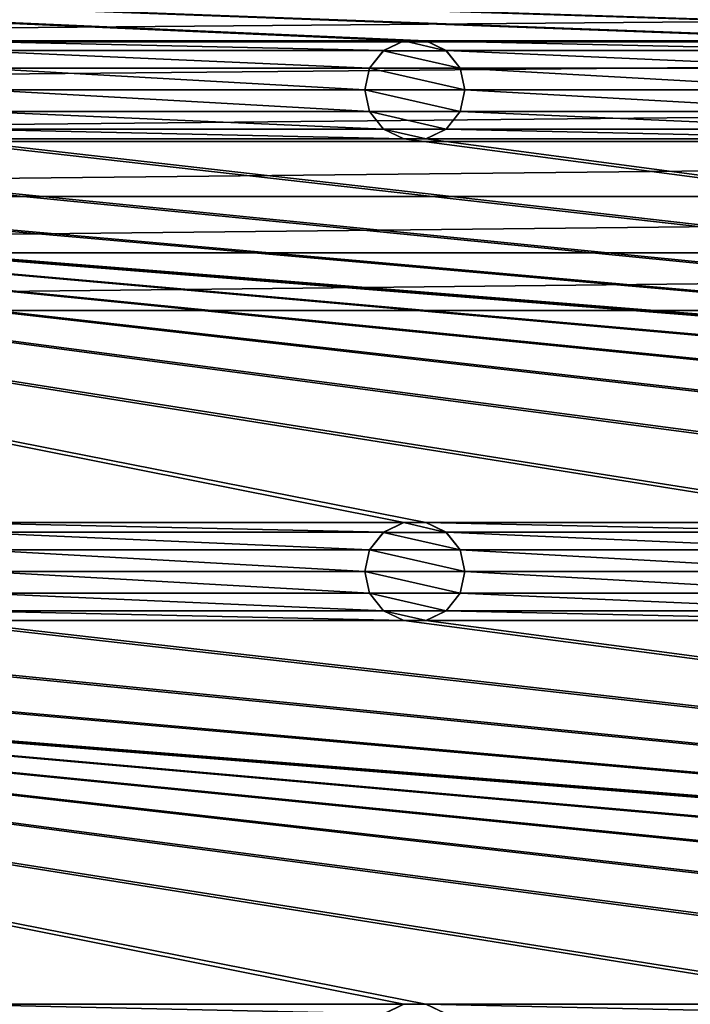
# Model space of a CAD drawing. Header units: metres. Extents: x -150 to 307, y -550 to 84.
# Tile 31 of 256: x -44 to -10, y -326 to -277. Entities that reach past the tile are written whole.
import ezdxf

# ---------------------------------------------------------------- set-up
doc = ezdxf.new("R2010")
doc.units = ezdxf.units.M
doc.layers.add('solid_26006363', color=7, linetype='CONTINUOUS')

msp = doc.modelspace()

# ---------------------------------------------------------------- linework, layer by layer
at = {"layer": 'solid_26006363'}
for points in [[(120.554741, -277.562531, 1201.174683), (-150, -272, 1201.174683), (150, -272, 1201.174683)], [(0.554741, -277.562531, 1201.174683), (-0.554741, -277.562531, 1201.174683), (-150, -272, 1201.174683)], [(-23.445259, -277.562531, 1201.174683), (-150, -272, 1201.174683), (-0.554741, -277.562531, 1201.174683)], [(23.445259, -277.562531, 1201.174683), (0.554741, -277.562531, 1201.174683), (-150, -272, 1201.174683)], [(24.554741, -277.562531, 1201.174683), (23.445259, -277.562531, 1201.174683), (-150, -272, 1201.174683)], [(47.445259, -277.562531, 1201.174683), (24.554741, -277.562531, 1201.174683), (-150, -272, 1201.174683)], [(48.554741, -277.562531, 1201.174683), (47.445259, -277.562531, 1201.174683), (-150, -272, 1201.174683)], [(71.445259, -277.562531, 1201.174683), (48.554741, -277.562531, 1201.174683), (-150, -272, 1201.174683)], [(72.554741, -277.562531, 1201.174683), (71.445259, -277.562531, 1201.174683), (-150, -272, 1201.174683)], [(95.445259, -277.562531, 1201.174683), (72.554741, -277.562531, 1201.174683), (-150, -272, 1201.174683)], [(96.554741, -277.562531, 1201.174683), (95.445259, -277.562531, 1201.174683), (-150, -272, 1201.174683)], [(119.445259, -277.562531, 1201.174683), (96.554741, -277.562531, 1201.174683), (-150, -272, 1201.174683)], [(120.554741, -277.562531, 1201.174683), (119.445259, -277.562531, 1201.174683), (-150, -272, 1201.174683)], [(-23.445259, -277.562531, 1201.174683), (-24.554741, -277.562531, 1201.174683), (-150, -272, 1201.174683)], [(-47.445259, -277.562531, 1201.174683), (-150, -272, 1201.174683), (-24.554741, -277.562531, 1201.174683)], [(-126.452072, -277.605225, 1206.174683), (126.452072, -277.605225, 1206.174683), (124.555428, -275.44458, 1206.174683)], [(-124.555428, -275.44458, 1206.174683), (-126.452072, -277.605225, 1206.174683), (124.555428, -275.44458, 1206.174683)], [(-128.053207, -280.003174, 1206.174683), (128.053207, -280.003174, 1206.174683), (126.452072, -277.605225, 1206.174683)], [(-126.452072, -277.605225, 1206.174683), (-128.053207, -280.003174, 1206.174683), (126.452072, -277.605225, 1206.174683)], [(-47.445259, -277.562531, 1201.174683), (-24.554741, -277.562531, 1201.174683), (-25.557718, -278.045685, 1201.174683)], [(-46.44228, -278.045685, 1201.174683), (-47.445259, -277.562531, 1201.174683), (-25.557718, -278.045685, 1201.174683)], [(-25.559898, -278.047516, 1198.674683), (-25.557718, -278.045685, 1201.174683), (-24.554741, -277.562531, 1201.174683)], [(-25.559898, -278.047516, 1198.674683), (-24.554741, -277.562531, 1201.174683), (-24.556881, -277.564178, 1198.674683)], [(-25.559898, -278.047516, 1198.674683), (-24.556881, -277.564178, 1198.674683), (-22.440102, -278.047516, 1198.674683)], [(-24.556881, -277.564178, 1198.674683), (-24.554741, -277.562531, 1201.174683), (-23.445259, -277.562531, 1201.174683)], [(-24.556881, -277.564178, 1198.674683), (-23.445259, -277.562531, 1201.174683), (-23.443119, -277.564178, 1198.674683)], [(-24.556881, -277.564178, 1198.674683), (-23.443119, -277.564178, 1198.674683), (-22.440102, -278.047516, 1198.674683)], [(-23.445259, -277.562531, 1201.174683), (-0.554741, -277.562531, 1201.174683), (-1.557719, -278.045685, 1201.174683)], [(-22.442282, -278.045685, 1201.174683), (-23.445259, -277.562531, 1201.174683), (-1.557719, -278.045685, 1201.174683)], [(-23.443119, -277.564178, 1198.674683), (-23.445259, -277.562531, 1201.174683), (-22.442282, -278.045685, 1201.174683)], [(-23.443119, -277.564178, 1198.674683), (-22.442282, -278.045685, 1201.174683), (-22.440102, -278.047516, 1198.674683)], [(-46.44228, -278.045685, 1201.174683), (-25.557718, -278.045685, 1201.174683), (-26.252584, -278.916962, 1201.174683)], [(-45.747417, -278.916962, 1201.174683), (-46.44228, -278.045685, 1201.174683), (-26.252584, -278.916962, 1201.174683)], [(-26.253086, -278.917419, 1198.674683), (-26.252584, -278.916962, 1201.174683), (-25.557718, -278.045685, 1201.174683)], [(-26.253086, -278.917419, 1198.674683), (-25.557718, -278.045685, 1201.174683), (-25.559898, -278.047516, 1198.674683)], [(-26.253086, -278.917419, 1198.674683), (-25.559898, -278.047516, 1198.674683), (-21.746914, -278.917419, 1198.674683)], [(-25.559898, -278.047516, 1198.674683), (-22.440102, -278.047516, 1198.674683), (-21.746914, -278.917419, 1198.674683)], [(-22.442282, -278.045685, 1201.174683), (-1.557719, -278.045685, 1201.174683), (-2.252584, -278.916962, 1201.174683)], [(-21.747416, -278.916962, 1201.174683), (-22.442282, -278.045685, 1201.174683), (-2.252584, -278.916962, 1201.174683)], [(-22.440102, -278.047516, 1198.674683), (-22.442282, -278.045685, 1201.174683), (-21.747416, -278.916962, 1201.174683)], [(-22.440102, -278.047516, 1198.674683), (-21.747416, -278.916962, 1201.174683), (-21.746914, -278.917419, 1198.674683)], [(-45.747417, -278.916962, 1201.174683), (-26.252584, -278.916962, 1201.174683), (-26.5, -280, 1201.174683)], [(-45.5, -280, 1201.174683), (-45.747417, -278.916962, 1201.174683), (-26.5, -280, 1201.174683)], [(-26.5, -280, 1198.674683), (-26.5, -280, 1201.174683), (-26.252584, -278.916962, 1201.174683)], [(-26.253086, -278.917419, 1198.674683), (-26.5, -280, 1198.674683), (-26.252584, -278.916962, 1201.174683)], [(-26.253086, -278.917419, 1198.674683), (-21.5, -280, 1198.674683), (-26.5, -280, 1198.674683)], [(-26.253086, -278.917419, 1198.674683), (-21.746914, -278.917419, 1198.674683), (-21.5, -280, 1198.674683)], [(-21.747416, -278.916962, 1201.174683), (-2.252584, -278.916962, 1201.174683), (-2.5, -280, 1201.174683)], [(-21.5, -280, 1201.174683), (-21.747416, -278.916962, 1201.174683), (-2.5, -280, 1201.174683)], [(-21.746914, -278.917419, 1198.674683), (-21.747416, -278.916962, 1201.174683), (-21.5, -280, 1201.174683)], [(-21.746914, -278.917419, 1198.674683), (-21.5, -280, 1201.174683), (-21.5, -280, 1198.674683)], [(-129.323181, -282.577637, 1206.174683), (129.323181, -282.577637, 1206.174683), (128.053207, -280.003174, 1206.174683)], [(-128.053207, -280.003174, 1206.174683), (-129.323181, -282.577637, 1206.174683), (128.053207, -280.003174, 1206.174683)], [(-45.747417, -281.083038, 1201.174683), (-45.5, -280, 1201.174683), (-26.252584, -281.083038, 1201.174683)], [(-45.5, -280, 1201.174683), (-26.5, -280, 1201.174683), (-26.252584, -281.083038, 1201.174683)], [(-26.253086, -281.082581, 1198.674683), (-26.252584, -281.083038, 1201.174683), (-26.5, -280, 1201.174683)], [(-26.253086, -281.082581, 1198.674683), (-26.5, -280, 1201.174683), (-26.5, -280, 1198.674683)], [(-21.746914, -281.082581, 1198.674683), (-26.253086, -281.082581, 1198.674683), (-26.5, -280, 1198.674683)], [(-21.5, -280, 1198.674683), (-21.746914, -281.082581, 1198.674683), (-26.5, -280, 1198.674683)], [(-21.747416, -281.083038, 1201.174683), (-21.5, -280, 1201.174683), (-2.252584, -281.083038, 1201.174683)], [(-21.5, -280, 1198.674683), (-21.5, -280, 1201.174683), (-21.747416, -281.083038, 1201.174683)], [(-21.5, -280, 1198.674683), (-21.747416, -281.083038, 1201.174683), (-21.746914, -281.082581, 1198.674683)], [(-21.5, -280, 1201.174683), (-2.5, -280, 1201.174683), (-2.252584, -281.083038, 1201.174683)], [(-46.44228, -281.954315, 1201.174683), (-45.747417, -281.083038, 1201.174683), (-25.557718, -281.954315, 1201.174683)], [(-45.747417, -281.083038, 1201.174683), (-26.252584, -281.083038, 1201.174683), (-25.557718, -281.954315, 1201.174683)], [(-25.559898, -281.952484, 1198.674683), (-26.252584, -281.083038, 1201.174683), (-26.253086, -281.082581, 1198.674683)], [(-22.440102, -281.952484, 1198.674683), (-25.559898, -281.952484, 1198.674683), (-26.253086, -281.082581, 1198.674683)], [(-21.746914, -281.082581, 1198.674683), (-22.440102, -281.952484, 1198.674683), (-26.253086, -281.082581, 1198.674683)], [(-25.559898, -281.952484, 1198.674683), (-25.557718, -281.954315, 1201.174683), (-26.252584, -281.083038, 1201.174683)], [(-21.746914, -281.082581, 1198.674683), (-21.747416, -281.083038, 1201.174683), (-22.442282, -281.954315, 1201.174683)], [(-21.746914, -281.082581, 1198.674683), (-22.442282, -281.954315, 1201.174683), (-22.440102, -281.952484, 1198.674683)], [(-22.442282, -281.954315, 1201.174683), (-21.747416, -281.083038, 1201.174683), (-1.557719, -281.954315, 1201.174683)], [(-21.747416, -281.083038, 1201.174683), (-2.252584, -281.083038, 1201.174683), (-1.557719, -281.954315, 1201.174683)], [(-47.445259, -282.437469, 1201.174683), (-46.44228, -281.954315, 1201.174683), (-24.554741, -282.437469, 1201.174683)], [(-46.44228, -281.954315, 1201.174683), (-25.557718, -281.954315, 1201.174683), (-24.554741, -282.437469, 1201.174683)], [(-24.556881, -282.435822, 1198.674683), (-25.557718, -281.954315, 1201.174683), (-25.559898, -281.952484, 1198.674683)], [(-23.443119, -282.435822, 1198.674683), (-24.556881, -282.435822, 1198.674683), (-25.559898, -281.952484, 1198.674683)], [(-22.440102, -281.952484, 1198.674683), (-23.443119, -282.435822, 1198.674683), (-25.559898, -281.952484, 1198.674683)], [(-24.556881, -282.435822, 1198.674683), (-24.554741, -282.437469, 1201.174683), (-25.557718, -281.954315, 1201.174683)], [(-22.440102, -281.952484, 1198.674683), (-22.442282, -281.954315, 1201.174683), (-23.445259, -282.437469, 1201.174683)], [(-22.440102, -281.952484, 1198.674683), (-23.445259, -282.437469, 1201.174683), (-23.443119, -282.435822, 1198.674683)], [(-23.445259, -282.437469, 1201.174683), (-22.442282, -281.954315, 1201.174683), (-0.554741, -282.437469, 1201.174683)], [(-22.442282, -281.954315, 1201.174683), (-1.557719, -281.954315, 1201.174683), (-0.554741, -282.437469, 1201.174683)], [(-130.250977, -285.309784, 1206.174683), (130.250977, -285.309784, 1206.174683), (129.323181, -282.577637, 1206.174683)], [(-129.323181, -282.577637, 1206.174683), (-130.250977, -285.309784, 1206.174683), (129.323181, -282.577637, 1206.174683)], [(120.554741, -301.562531, 1201.174683), (-120.554741, -282.437469, 1201.174683), (-119.445259, -282.437469, 1201.174683)], [(0.554741, -301.562531, 1201.174683), (-0.554741, -301.562531, 1201.174683), (-120.554741, -282.437469, 1201.174683)], [(-23.445259, -301.562531, 1201.174683), (-120.554741, -282.437469, 1201.174683), (-0.554741, -301.562531, 1201.174683)], [(23.445259, -301.562531, 1201.174683), (0.554741, -301.562531, 1201.174683), (-120.554741, -282.437469, 1201.174683)], [(24.554741, -301.562531, 1201.174683), (23.445259, -301.562531, 1201.174683), (-120.554741, -282.437469, 1201.174683)], [(47.445259, -301.562531, 1201.174683), (24.554741, -301.562531, 1201.174683), (-120.554741, -282.437469, 1201.174683)], [(48.554741, -301.562531, 1201.174683), (47.445259, -301.562531, 1201.174683), (-120.554741, -282.437469, 1201.174683)], [(71.445259, -301.562531, 1201.174683), (48.554741, -301.562531, 1201.174683), (-120.554741, -282.437469, 1201.174683)], [(72.554741, -301.562531, 1201.174683), (71.445259, -301.562531, 1201.174683), (-120.554741, -282.437469, 1201.174683)], [(95.445259, -301.562531, 1201.174683), (72.554741, -301.562531, 1201.174683), (-120.554741, -282.437469, 1201.174683)], [(96.554741, -301.562531, 1201.174683), (95.445259, -301.562531, 1201.174683), (-120.554741, -282.437469, 1201.174683)], [(119.445259, -301.562531, 1201.174683), (96.554741, -301.562531, 1201.174683), (-120.554741, -282.437469, 1201.174683)], [(120.554741, -301.562531, 1201.174683), (119.445259, -301.562531, 1201.174683), (-120.554741, -282.437469, 1201.174683)], [(-23.445259, -301.562531, 1201.174683), (-24.554741, -301.562531, 1201.174683), (-120.554741, -282.437469, 1201.174683)], [(-47.445259, -301.562531, 1201.174683), (-120.554741, -282.437469, 1201.174683), (-24.554741, -301.562531, 1201.174683)], [(120.554741, -301.562531, 1201.174683), (-119.445259, -282.437469, 1201.174683), (-96.554741, -282.437469, 1201.174683)], [(120.554741, -301.562531, 1201.174683), (-96.554741, -282.437469, 1201.174683), (-95.445259, -282.437469, 1201.174683)], [(120.554741, -301.562531, 1201.174683), (-95.445259, -282.437469, 1201.174683), (-72.554741, -282.437469, 1201.174683)], [(120.554741, -301.562531, 1201.174683), (-72.554741, -282.437469, 1201.174683), (-71.445259, -282.437469, 1201.174683)], [(120.554741, -301.562531, 1201.174683), (-71.445259, -282.437469, 1201.174683), (-48.554741, -282.437469, 1201.174683)], [(120.554741, -301.562531, 1201.174683), (-48.554741, -282.437469, 1201.174683), (-47.445259, -282.437469, 1201.174683)], [(120.554741, -301.562531, 1201.174683), (-47.445259, -282.437469, 1201.174683), (-24.554741, -282.437469, 1201.174683)], [(-23.443119, -282.435822, 1198.674683), (-24.554741, -282.437469, 1201.174683), (-24.556881, -282.435822, 1198.674683)], [(-23.443119, -282.435822, 1198.674683), (-23.445259, -282.437469, 1201.174683), (-24.554741, -282.437469, 1201.174683)], [(120.554741, -301.562531, 1201.174683), (-24.554741, -282.437469, 1201.174683), (-23.445259, -282.437469, 1201.174683)], [(120.554741, -301.562531, 1201.174683), (-23.445259, -282.437469, 1201.174683), (-0.554741, -282.437469, 1201.174683)], [(-130.808945, -288.114471, 1206.174683), (130.808945, -288.114471, 1206.174683), (130.250977, -285.309784, 1206.174683)], [(-130.250977, -285.309784, 1206.174683), (-130.808945, -288.114471, 1206.174683), (130.250977, -285.309784, 1206.174683)], [(-131, -291, 1206.174683), (131, -291, 1206.174683), (130.808945, -288.114471, 1206.174683)], [(-130.808945, -288.114471, 1206.174683), (-131, -291, 1206.174683), (130.808945, -288.114471, 1206.174683)], [(-131, -291, 1206.174683), (-10.275216, -388.140503, 1206.174683), (131, -291, 1206.174683)], [(-131, -291, 1206.174683), (-131, -509, 1206.174683), (-10.275216, -388.140503, 1206.174683)], [(131, -291, 1206.174683), (-10.275216, -388.140503, 1206.174683), (-6.515693, -385.724579, 1206.174683)], [(-47.445259, -301.562531, 1201.174683), (-24.554741, -301.562531, 1201.174683), (-25.557718, -302.045685, 1201.174683)], [(-46.44228, -302.045685, 1201.174683), (-47.445259, -301.562531, 1201.174683), (-25.557718, -302.045685, 1201.174683)], [(-25.559898, -302.047516, 1198.674683), (-25.557718, -302.045685, 1201.174683), (-24.554741, -301.562531, 1201.174683)], [(-25.559898, -302.047516, 1198.674683), (-24.554741, -301.562531, 1201.174683), (-24.556881, -301.564178, 1198.674683)], [(-25.559898, -302.047516, 1198.674683), (-24.556881, -301.564178, 1198.674683), (-22.440102, -302.047516, 1198.674683)], [(-24.556881, -301.564178, 1198.674683), (-24.554741, -301.562531, 1201.174683), (-23.445259, -301.562531, 1201.174683)], [(-24.556881, -301.564178, 1198.674683), (-23.445259, -301.562531, 1201.174683), (-23.443119, -301.564178, 1198.674683)], [(-24.556881, -301.564178, 1198.674683), (-23.443119, -301.564178, 1198.674683), (-22.440102, -302.047516, 1198.674683)], [(-23.445259, -301.562531, 1201.174683), (-0.554741, -301.562531, 1201.174683), (-1.557719, -302.045685, 1201.174683)], [(-22.442282, -302.045685, 1201.174683), (-23.445259, -301.562531, 1201.174683), (-1.557719, -302.045685, 1201.174683)], [(-23.443119, -301.564178, 1198.674683), (-23.445259, -301.562531, 1201.174683), (-22.442282, -302.045685, 1201.174683)], [(-23.443119, -301.564178, 1198.674683), (-22.442282, -302.045685, 1201.174683), (-22.440102, -302.047516, 1198.674683)], [(-46.44228, -302.045685, 1201.174683), (-25.557718, -302.045685, 1201.174683), (-26.252584, -302.916962, 1201.174683)], [(-45.747417, -302.916962, 1201.174683), (-46.44228, -302.045685, 1201.174683), (-26.252584, -302.916962, 1201.174683)], [(-26.253086, -302.917419, 1198.674683), (-26.252584, -302.916962, 1201.174683), (-25.557718, -302.045685, 1201.174683)], [(-26.253086, -302.917419, 1198.674683), (-25.557718, -302.045685, 1201.174683), (-25.559898, -302.047516, 1198.674683)], [(-26.253086, -302.917419, 1198.674683), (-25.559898, -302.047516, 1198.674683), (-21.746914, -302.917419, 1198.674683)], [(-25.559898, -302.047516, 1198.674683), (-22.440102, -302.047516, 1198.674683), (-21.746914, -302.917419, 1198.674683)], [(-22.442282, -302.045685, 1201.174683), (-1.557719, -302.045685, 1201.174683), (-2.252584, -302.916962, 1201.174683)], [(-21.747416, -302.916962, 1201.174683), (-22.442282, -302.045685, 1201.174683), (-2.252584, -302.916962, 1201.174683)], [(-22.440102, -302.047516, 1198.674683), (-22.442282, -302.045685, 1201.174683), (-21.747416, -302.916962, 1201.174683)], [(-22.440102, -302.047516, 1198.674683), (-21.747416, -302.916962, 1201.174683), (-21.746914, -302.917419, 1198.674683)], [(-45.747417, -302.916962, 1201.174683), (-26.252584, -302.916962, 1201.174683), (-26.5, -304, 1201.174683)], [(-45.5, -304, 1201.174683), (-45.747417, -302.916962, 1201.174683), (-26.5, -304, 1201.174683)], [(-26.5, -304, 1198.674683), (-26.5, -304, 1201.174683), (-26.252584, -302.916962, 1201.174683)], [(-26.253086, -302.917419, 1198.674683), (-26.5, -304, 1198.674683), (-26.252584, -302.916962, 1201.174683)], [(-26.253086, -302.917419, 1198.674683), (-21.5, -304, 1198.674683), (-26.5, -304, 1198.674683)], [(-26.253086, -302.917419, 1198.674683), (-21.746914, -302.917419, 1198.674683), (-21.5, -304, 1198.674683)], [(-21.747416, -302.916962, 1201.174683), (-2.252584, -302.916962, 1201.174683), (-2.5, -304, 1201.174683)], [(-21.5, -304, 1201.174683), (-21.747416, -302.916962, 1201.174683), (-2.5, -304, 1201.174683)], [(-21.746914, -302.917419, 1198.674683), (-21.747416, -302.916962, 1201.174683), (-21.5, -304, 1201.174683)], [(-21.746914, -302.917419, 1198.674683), (-21.5, -304, 1201.174683), (-21.5, -304, 1198.674683)], [(-45.747417, -305.083038, 1201.174683), (-45.5, -304, 1201.174683), (-26.252584, -305.083038, 1201.174683)], [(-45.5, -304, 1201.174683), (-26.5, -304, 1201.174683), (-26.252584, -305.083038, 1201.174683)], [(-26.253086, -305.082581, 1198.674683), (-26.252584, -305.083038, 1201.174683), (-26.5, -304, 1201.174683)], [(-26.253086, -305.082581, 1198.674683), (-26.5, -304, 1201.174683), (-26.5, -304, 1198.674683)], [(-21.746914, -305.082581, 1198.674683), (-26.253086, -305.082581, 1198.674683), (-26.5, -304, 1198.674683)], [(-21.5, -304, 1198.674683), (-21.746914, -305.082581, 1198.674683), (-26.5, -304, 1198.674683)], [(-21.747416, -305.083038, 1201.174683), (-21.5, -304, 1201.174683), (-2.252584, -305.083038, 1201.174683)], [(-21.5, -304, 1198.674683), (-21.5, -304, 1201.174683), (-21.747416, -305.083038, 1201.174683)], [(-21.5, -304, 1198.674683), (-21.747416, -305.083038, 1201.174683), (-21.746914, -305.082581, 1198.674683)], [(-21.5, -304, 1201.174683), (-2.5, -304, 1201.174683), (-2.252584, -305.083038, 1201.174683)], [(-46.44228, -305.954315, 1201.174683), (-45.747417, -305.083038, 1201.174683), (-25.557718, -305.954315, 1201.174683)], [(-45.747417, -305.083038, 1201.174683), (-26.252584, -305.083038, 1201.174683), (-25.557718, -305.954315, 1201.174683)], [(-25.559898, -305.952484, 1198.674683), (-26.252584, -305.083038, 1201.174683), (-26.253086, -305.082581, 1198.674683)], [(-22.440102, -305.952484, 1198.674683), (-25.559898, -305.952484, 1198.674683), (-26.253086, -305.082581, 1198.674683)], [(-21.746914, -305.082581, 1198.674683), (-22.440102, -305.952484, 1198.674683), (-26.253086, -305.082581, 1198.674683)], [(-25.559898, -305.952484, 1198.674683), (-25.557718, -305.954315, 1201.174683), (-26.252584, -305.083038, 1201.174683)], [(-21.746914, -305.082581, 1198.674683), (-21.747416, -305.083038, 1201.174683), (-22.442282, -305.954315, 1201.174683)], [(-21.746914, -305.082581, 1198.674683), (-22.442282, -305.954315, 1201.174683), (-22.440102, -305.952484, 1198.674683)], [(-22.442282, -305.954315, 1201.174683), (-21.747416, -305.083038, 1201.174683), (-1.557719, -305.954315, 1201.174683)], [(-21.747416, -305.083038, 1201.174683), (-2.252584, -305.083038, 1201.174683), (-1.557719, -305.954315, 1201.174683)], [(-47.445259, -306.437469, 1201.174683), (-46.44228, -305.954315, 1201.174683), (-24.554741, -306.437469, 1201.174683)], [(-46.44228, -305.954315, 1201.174683), (-25.557718, -305.954315, 1201.174683), (-24.554741, -306.437469, 1201.174683)], [(-24.556881, -306.435822, 1198.674683), (-25.557718, -305.954315, 1201.174683), (-25.559898, -305.952484, 1198.674683)], [(-23.443119, -306.435822, 1198.674683), (-24.556881, -306.435822, 1198.674683), (-25.559898, -305.952484, 1198.674683)], [(-22.440102, -305.952484, 1198.674683), (-23.443119, -306.435822, 1198.674683), (-25.559898, -305.952484, 1198.674683)], [(-24.556881, -306.435822, 1198.674683), (-24.554741, -306.437469, 1201.174683), (-25.557718, -305.954315, 1201.174683)], [(-22.440102, -305.952484, 1198.674683), (-22.442282, -305.954315, 1201.174683), (-23.445259, -306.437469, 1201.174683)], [(-22.440102, -305.952484, 1198.674683), (-23.445259, -306.437469, 1201.174683), (-23.443119, -306.435822, 1198.674683)], [(-23.445259, -306.437469, 1201.174683), (-22.442282, -305.954315, 1201.174683), (-0.554741, -306.437469, 1201.174683)], [(-22.442282, -305.954315, 1201.174683), (-1.557719, -305.954315, 1201.174683), (-0.554741, -306.437469, 1201.174683)], [(120.554741, -325.562531, 1201.174683), (-120.554741, -306.437469, 1201.174683), (-119.445259, -306.437469, 1201.174683)], [(0.554741, -325.562531, 1201.174683), (-0.554741, -325.562531, 1201.174683), (-120.554741, -306.437469, 1201.174683)], [(-23.445259, -325.562531, 1201.174683), (-120.554741, -306.437469, 1201.174683), (-0.554741, -325.562531, 1201.174683)], [(23.445259, -325.562531, 1201.174683), (0.554741, -325.562531, 1201.174683), (-120.554741, -306.437469, 1201.174683)], [(24.554741, -325.562531, 1201.174683), (23.445259, -325.562531, 1201.174683), (-120.554741, -306.437469, 1201.174683)], [(47.445259, -325.562531, 1201.174683), (24.554741, -325.562531, 1201.174683), (-120.554741, -306.437469, 1201.174683)], [(48.554741, -325.562531, 1201.174683), (47.445259, -325.562531, 1201.174683), (-120.554741, -306.437469, 1201.174683)], [(71.445259, -325.562531, 1201.174683), (48.554741, -325.562531, 1201.174683), (-120.554741, -306.437469, 1201.174683)], [(72.554741, -325.562531, 1201.174683), (71.445259, -325.562531, 1201.174683), (-120.554741, -306.437469, 1201.174683)], [(95.445259, -325.562531, 1201.174683), (72.554741, -325.562531, 1201.174683), (-120.554741, -306.437469, 1201.174683)], [(96.554741, -325.562531, 1201.174683), (95.445259, -325.562531, 1201.174683), (-120.554741, -306.437469, 1201.174683)], [(119.445259, -325.562531, 1201.174683), (96.554741, -325.562531, 1201.174683), (-120.554741, -306.437469, 1201.174683)], [(120.554741, -325.562531, 1201.174683), (119.445259, -325.562531, 1201.174683), (-120.554741, -306.437469, 1201.174683)], [(-23.445259, -325.562531, 1201.174683), (-24.554741, -325.562531, 1201.174683), (-120.554741, -306.437469, 1201.174683)], [(-47.445259, -325.562531, 1201.174683), (-120.554741, -306.437469, 1201.174683), (-24.554741, -325.562531, 1201.174683)], [(120.554741, -325.562531, 1201.174683), (-119.445259, -306.437469, 1201.174683), (-96.554741, -306.437469, 1201.174683)], [(120.554741, -325.562531, 1201.174683), (-96.554741, -306.437469, 1201.174683), (-95.445259, -306.437469, 1201.174683)], [(120.554741, -325.562531, 1201.174683), (-95.445259, -306.437469, 1201.174683), (-72.554741, -306.437469, 1201.174683)], [(120.554741, -325.562531, 1201.174683), (-72.554741, -306.437469, 1201.174683), (-71.445259, -306.437469, 1201.174683)], [(120.554741, -325.562531, 1201.174683), (-71.445259, -306.437469, 1201.174683), (-48.554741, -306.437469, 1201.174683)], [(120.554741, -325.562531, 1201.174683), (-48.554741, -306.437469, 1201.174683), (-47.445259, -306.437469, 1201.174683)], [(120.554741, -325.562531, 1201.174683), (-47.445259, -306.437469, 1201.174683), (-24.554741, -306.437469, 1201.174683)], [(-23.443119, -306.435822, 1198.674683), (-24.554741, -306.437469, 1201.174683), (-24.556881, -306.435822, 1198.674683)], [(-23.443119, -306.435822, 1198.674683), (-23.445259, -306.437469, 1201.174683), (-24.554741, -306.437469, 1201.174683)], [(120.554741, -325.562531, 1201.174683), (-24.554741, -306.437469, 1201.174683), (-23.445259, -306.437469, 1201.174683)], [(120.554741, -325.562531, 1201.174683), (-23.445259, -306.437469, 1201.174683), (-0.554741, -306.437469, 1201.174683)], [(-47.445259, -325.562531, 1201.174683), (-24.554741, -325.562531, 1201.174683), (-25.557718, -326.045685, 1201.174683)], [(-46.44228, -326.045685, 1201.174683), (-47.445259, -325.562531, 1201.174683), (-25.557718, -326.045685, 1201.174683)], [(-25.559898, -326.047516, 1198.674683), (-25.557718, -326.045685, 1201.174683), (-24.554741, -325.562531, 1201.174683)], [(-25.559898, -326.047516, 1198.674683), (-24.554741, -325.562531, 1201.174683), (-24.556881, -325.564178, 1198.674683)], [(-24.556881, -325.564178, 1198.674683), (-24.554741, -325.562531, 1201.174683), (-23.445259, -325.562531, 1201.174683)], [(-24.556881, -325.564178, 1198.674683), (-23.445259, -325.562531, 1201.174683), (-23.443119, -325.564178, 1198.674683)], [(-23.445259, -325.562531, 1201.174683), (-0.554741, -325.562531, 1201.174683), (-1.557719, -326.045685, 1201.174683)], [(-22.442282, -326.045685, 1201.174683), (-23.445259, -325.562531, 1201.174683), (-1.557719, -326.045685, 1201.174683)], [(-23.443119, -325.564178, 1198.674683), (-23.445259, -325.562531, 1201.174683), (-22.442282, -326.045685, 1201.174683)]]:
    msp.add_3dface(points, dxfattribs=at)

doc.saveas('drawing.dxf')
